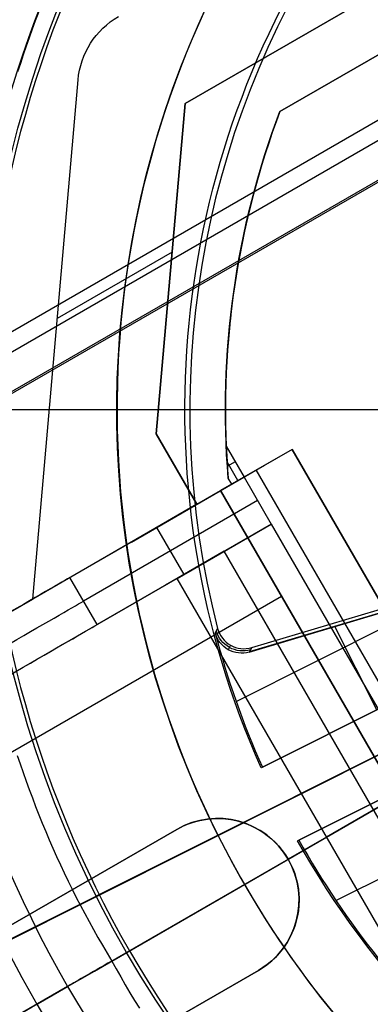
# Model space of a CAD drawing. Extents: x 16051 to 17254, y -2088 to -1046.
# Tile 17 of 62: x 16613 to 16626, y -1727 to -1691. Entities that reach past the tile are written whole.
import ezdxf

# ---------------------------------------------------------------- set-up
doc = ezdxf.new("R2010")
doc.units = 0
doc.layers.get('0').update_dxf_attribs({"linetype": 'CONTINUOUS'})
doc.layers.add('COLOR', color=7, linetype='CONTINUOUS')
doc.layers.add('LUZ', color=7, linetype='CONTINUOUS')

msp = doc.modelspace()

# ---------------------------------------------------------------- linework, layer by layer
for p, q in [((16673.91264503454, -1667.320292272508, 105.1250029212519), (16608.18540691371, -1705.267930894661, 105.1250029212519)), ((16671.34880936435, -1669.549117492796, 51.12500292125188), (16611.39754401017, -1704.161996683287, 51.12500292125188)), ((16672.00356566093, -1670.626914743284, 199.6250029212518), (16612.00356566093, -1705.267930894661, 199.6250029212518)), ((16671.94078467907, -1670.735654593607, 200.6250029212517), (16612.12912762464, -1705.267930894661, 200.6250029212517)), ((16619.51799407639, -1694.001270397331, 258.0844421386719), (16658.48913724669, -1671.501270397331, 258.0844421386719)), ((16658.48913724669, -1671.501270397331, 261.0844421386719), (16619.51799407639, -1694.001270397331, 261.0844421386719)), ((16658.48913724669, -1671.50127039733, 259.5844421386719), (16619.51799407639, -1694.001270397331, 259.5844421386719)), ((16617.47128935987, -1725.205149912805, 200.6250029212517), (16686.53584196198, -1685.330711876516, 200.6250029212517)), ((16628.31222271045, -1691.233321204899, 212.0844421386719), (16623.01092019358, -1694.294029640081, 212.0844421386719)), ((16623.01092019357, -1694.294029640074, 218.0844421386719), (16628.31222271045, -1691.233321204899, 218.0844421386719)), ((16623.01092019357, -1694.294029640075, 215.0844421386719), (16628.31222271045, -1691.233321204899, 215.0844421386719)), ((16625.66157145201, -1692.763675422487, 218.0844421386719), (16625.66157145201, -1692.763675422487, 212.0844421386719)), ((16613.90868799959, -1712.250911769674, 261.0844421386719), (16615.57847265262, -1693.134521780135, 261.0844421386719)), ((16613.90868799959, -1712.250911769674, 258.0844421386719), (16615.57847265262, -1693.134521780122, 258.0844421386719)), ((16613.90868799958, -1712.250911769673, 259.5844421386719), (16615.57847265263, -1693.134521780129, 259.5844421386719)), ((16615.57847265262, -1693.134521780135, 261.0844421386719), (16615.57847265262, -1693.134521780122, 258.0844421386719)), ((16618.4558162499, -1706.161524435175, 258.0844421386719), (16619.51799407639, -1694.001270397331, 258.0844421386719)), ((16619.51799407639, -1694.001270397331, 261.0844421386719), (16618.4558162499, -1706.161524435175, 261.0844421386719)), ((16618.4558162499, -1706.161524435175, 259.5844421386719), (16619.51799407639, -1694.00127039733, 259.5844421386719)), ((16619.51799407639, -1694.001270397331, 261.0844421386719), (16619.51799407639, -1694.001270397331, 258.0844421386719)), ((16623.01092019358, -1694.294029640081, 212.0844421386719), (16623.01092019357, -1694.294029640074, 218.0844421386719)), ((16619.04001405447, -1699.473384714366, 258.0844421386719), (16614.8115391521, -1701.91469583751, 258.0844421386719)), ((16618.98690516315, -1700.081397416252, 261.0844421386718), (16618.98690516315, -1700.081397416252, 258.0844421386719)), ((16614.74358032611, -1702.692716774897, 258.0844421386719), (16614.74358032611, -1702.692716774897, 261.0844421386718)), ((16618.4558162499, -1706.161524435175, 261.0844421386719), (16618.4558162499, -1706.161524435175, 258.0844421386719)), ((16619.95581624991, -1708.759600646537, 258.0844421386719), (16618.4558162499, -1706.161524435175, 258.0844421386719)), ((16618.4558162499, -1706.161524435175, 261.0844421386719), (16619.9558162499, -1708.759600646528, 261.0844421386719)), ((16619.9558162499, -1708.759600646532, 259.5844421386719), (16618.4558162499, -1706.161524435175, 259.5844421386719)), ((16623.45757114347, -1706.737861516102, 223.0844421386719), (16620.82184165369, -1708.259600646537, 258.0844421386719)), ((16621.03332304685, -1706.625897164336, 212.0844421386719), (16621.68786705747, -1707.759600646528, 212.0844421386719)), ((16623.45757114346, -1706.737861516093, 218.0844421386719), (16621.23602771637, -1708.020470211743, 218.0844421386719)), ((16636.45757114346, -1729.254522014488, 218.0844421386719), (16623.45757114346, -1706.737861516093, 218.0844421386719)), ((16623.45757114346, -1706.737861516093, 218.0844421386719), (16623.45757114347, -1706.737861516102, 223.0844421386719)), ((16623.45757114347, -1706.737861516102, 223.0844421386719), (16636.45757114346, -1729.254522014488, 223.0844421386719)), ((16636.45757114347, -1729.254522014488, 220.5844421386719), (16623.45757114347, -1706.737861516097, 220.5844421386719)), ((16621.46194738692, -1707.890035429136, 215.0844421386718), (16621.06386574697, -1707.200537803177, 215.0844421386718)), ((16621.36059505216, -1707.192748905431, 212.084442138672), (16621.07411388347, -1707.358148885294, 215.8886416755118)), ((16617.54460864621, -1710.151712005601, 236.5844421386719), (16622.44093262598, -1707.32481803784, 236.5844421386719)), ((16619.2058162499, -1707.460562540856, 261.0844421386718), (16619.2058162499, -1707.460562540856, 258.0844421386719)), ((16635.13970639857, -1730.015391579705, 240.584442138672), (16622.13970639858, -1707.498731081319, 240.584442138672)), ((16615.27570201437, -1711.461665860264, 250.0009870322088), (16621.68786705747, -1707.759600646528, 212.0844421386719)), ((16621.23602771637, -1708.020470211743, 218.0844421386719), (16621.10688492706, -1707.796788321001, 218.0844420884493)), ((16621.68786705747, -1707.759600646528, 212.0844421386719), (16621.23602771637, -1708.020470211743, 218.0844421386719)), ((16621.68786705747, -1707.759600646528, 212.0844421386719), (16622.68786705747, -1709.491651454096, 212.0844421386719)), ((16619.9558162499, -1708.759600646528, 261.0844421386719), (16620.82184165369, -1708.259600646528, 261.0844421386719)), ((16620.82184165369, -1708.259600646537, 258.0844421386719), (16633.82184165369, -1730.776261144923, 258.0844421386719)), ((16620.82184165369, -1708.259600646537, 258.0844421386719), (16620.82184165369, -1708.259600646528, 261.0844421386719)), ((16620.82184165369, -1708.259600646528, 261.0844421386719), (16633.82184165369, -1730.776261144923, 261.0844421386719)), ((16633.82184165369, -1730.776261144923, 259.5844421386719), (16620.82184165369, -1708.259600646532, 259.5844421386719)), ((16622.18786705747, -1708.62562605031, 212.0844421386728), (16615.77570201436, -1712.327691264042, 250.0009870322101)), ((16619.95581624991, -1708.759600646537, 258.0844421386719), (16613.90868799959, -1712.250911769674, 258.0844421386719)), ((16619.9558162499, -1708.759600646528, 261.0844421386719), (16619.95581624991, -1708.759600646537, 258.0844421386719)), ((16622.68786705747, -1709.491651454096, 212.0844421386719), (16616.27570201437, -1713.193716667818, 250.0009870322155)), ((16619.48178453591, -1711.342684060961, 231.0427145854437), (16618.48178453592, -1709.610633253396, 231.0427145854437)), ((16619.22376544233, -1711.491651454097, 258.0844421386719), (16622.68786705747, -1709.491651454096, 212.0844421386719)), ((16622.68786705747, -1709.491651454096, 212.0844421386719), (16633.68786705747, -1728.544210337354, 212.0844421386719)), ((16620.9558162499, -1710.491651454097, 235.0844421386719), (16618.79827752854, -1711.737307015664, 235.0844421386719)), ((16631.9558162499, -1729.544210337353, 235.0844421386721), (16620.9558162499, -1710.491651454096, 235.0844421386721)), ((16619.22376544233, -1711.491651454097, 258.0844421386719), (16607.7759877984, -1718.101028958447, 258.0844421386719)), ((16616.27570201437, -1713.193716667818, 250.0009870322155), (16615.27570201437, -1711.461665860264, 250.0009870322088)), ((16630.22376544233, -1730.544210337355, 258.0844421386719), (16619.22376544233, -1711.491651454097, 258.0844421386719)), ((16617.36254950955, -1725.267930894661, 199.6250029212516), (16640.53223728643, -1711.89090541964, 199.6250029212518)), ((16623.07184165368, -1712.156714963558, 261.0844421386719), (16597.95710494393, -1726.656714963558, 261.0844421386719)), ((16598.30518115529, -1721.259600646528, 261.0844421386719), (16613.90868799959, -1712.250911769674, 261.0844421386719)), ((16613.90868799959, -1712.250911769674, 261.0844421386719), (16613.90868799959, -1712.250911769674, 258.0844421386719)), ((16615.23192742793, -1713.796340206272, 258.0844421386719), (16615.23192742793, -1713.796340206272, 253.1715453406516)), ((16614.05592703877, -1727.177010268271, 105.1250029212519), (16636.31226279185, -1714.32730883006, 105.1250029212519)), ((16616.81833267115, -1725.58213463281, 51.12500292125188), (16636.29565632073, -1714.336896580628, 51.12500292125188)), ((16628.18786705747, -1719.017930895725, 212.0844421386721), (16624.72376544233, -1721.017930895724, 258.0844421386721)), ((16619.2147502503, -1720.734460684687, 261.0844421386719), (16608.8224454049, -1726.734460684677, 261.0844421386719)), ((16608.8224454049, -1726.734460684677, 258.0844421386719), (16619.2147502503, -1720.734460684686, 258.0844421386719)), ((16619.21475025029, -1720.734460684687, 259.5844421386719), (16608.8224454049, -1726.734460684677, 259.5844421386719)), ((16619.2147502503, -1720.734460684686, 258.0844421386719), (16619.2147502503, -1720.734460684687, 261.0844421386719)), ((16624.72376544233, -1721.017930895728, 258.0844421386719), (16623.31282646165, -1721.832536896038, 258.0844421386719)), ((16623.31282646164, -1721.83253689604, 261.0844421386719), (16623.31282646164, -1721.83253689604, 258.0844421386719)), ((16614.01859782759, -1723.734460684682, 261.0844421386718), (16614.01859782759, -1723.734460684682, 258.0844421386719)), ((16611.8224454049, -1731.930613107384, 261.0844421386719), (16622.2147502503, -1725.930613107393, 261.0844421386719)), ((16622.2147502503, -1725.930613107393, 258.0844421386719), (16611.8224454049, -1731.930613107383, 258.0844421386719)), ((16611.8224454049, -1731.930613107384, 259.5844421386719), (16622.21475025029, -1725.930613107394, 259.5844421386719)), ((16622.2147502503, -1725.930613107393, 261.0844421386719), (16622.2147502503, -1725.930613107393, 258.0844421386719)), ((16615.19241998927, -1726.520855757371, 52.53957701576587), (16612.89228913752, -1727.848836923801, 60.71378856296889))]:
    msp.add_line(p, q)
for points in [[(16614.1186787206, -1690.646445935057), (16614.00144593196, -1690.957162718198), (16613.88672222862, -1691.268837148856), (16613.77451099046, -1691.581447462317), (16613.66481559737, -1691.894971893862), (16613.55763942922, -1692.209388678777), (16613.4529858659, -1692.524676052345), (16613.35085828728, -1692.840812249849)], [(16613.33984436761, -1718.011185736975), (16613.44515700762, -1718.326473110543), (16613.5532626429, -1718.640889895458), (16613.66416465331, -1718.954414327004), (16613.77786641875, -1719.267024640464), (16613.89437131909, -1719.578699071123), (16614.01368273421, -1719.889415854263), (16614.135804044, -1720.19915322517), (16614.26073862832, -1720.507889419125), (16614.38848986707, -1720.815602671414), (16614.51906114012, -1721.122271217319), (16614.65245582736, -1721.427873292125), (16614.78867730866, -1721.732387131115), (16614.92772896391, -1722.035790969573), (16615.06961417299, -1722.338063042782), (16615.21433631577, -1722.639181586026), (16615.36189877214, -1722.939124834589), (16615.51230492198, -1723.237871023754), (16615.66555814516, -1723.535398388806), (16615.82166182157, -1723.831685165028), (16615.98061933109, -1724.126709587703), (16616.1424340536, -1724.420449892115), (16616.30710936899, -1724.712884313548), (16616.47464865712, -1725.003991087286), (16616.64505529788, -1725.293748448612), (16616.81833267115, -1725.58213463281)], [(16616.81833267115, -1725.58213463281), (16616.98144374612, -1725.876390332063), (16617.14717766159, -1726.168845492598), (16617.31551387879, -1726.459492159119), (16617.486431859, -1726.748322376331), (16617.65991106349, -1727.035328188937), (16617.8359309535, -1727.320501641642)]]:
    msp.add_lwpolyline(points)
at = {"extrusion": (0, 0, -1)}
for centre, radius, start, end in [((-16652.00356566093, -1705.267930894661, -89.37470231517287), 70.9424557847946, 329.9999999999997, 149.9999999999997), ((-16652.00356566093, -1705.267930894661, -46.50000292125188), 70.9424557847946, 329.9999999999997, 149.9999999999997), ((-16652.00356566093, -1705.267930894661, -259.6250029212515), 65.00000000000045, 330.0000000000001, 149.9999999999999), ((-16652.00356566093, -1705.267930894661, -259.6250029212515), 64, 329.9999999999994, 149.9999999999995), ((-16652.00356566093, -1705.267930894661, -88.12500292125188), 52.0912327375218, 329.9999999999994, 149.9999999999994), ((-16652.00356566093, -1705.267930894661, -62.12500292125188), 47.0345567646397, 330.0000000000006, 150.0000000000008), ((-16652.00356566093, -1705.267930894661, -199.6250029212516), 39.9999999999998, 330.0000000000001, 150.0000000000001), ((-16652.00356566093, -1705.267930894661, -89.37470231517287), 70.94245578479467, 149.9999999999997, 329.9999999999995), ((-16652.00356566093, -1705.267930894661, -46.50000292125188), 70.94245578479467, 149.9999999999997, 329.9999999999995), ((-16652.00356566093, -1705.267930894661, -259.6250029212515), 65.00000000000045, 150.0000000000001, 329.9999999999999), ((-16652.00356566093, -1705.267930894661, -259.6250029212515), 64, 149.9999999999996, 329.9999999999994), ((-16652.00356566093, -1705.267930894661, -88.12500292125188), 52.09123273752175, 149.9999999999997, 329.9999999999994), ((-16652.00356566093, -1705.267930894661, -62.12500292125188), 47.0345567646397, 150.0000000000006, 330.0000000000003), ((-16652.00356566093, -1705.267930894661, -199.6250029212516), 39.9999999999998, 150.0000000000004, 330.0000000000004), ((-16618.56709313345, -1693.395572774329, -261.0844421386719), 2.999999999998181, 4.992020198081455, 59.99999999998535), ((-16618.56709313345, -1693.395572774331, -258.0844421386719), 2.999999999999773, 4.992020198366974, 59.99999999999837), ((-16618.56709313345, -1693.395572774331, -259.5844421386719), 3.000000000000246, 4.992020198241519, 60.00000000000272), ((-16652.00356566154, -1705.267930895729, -218.0844421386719), 25.00000000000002, 243.4398127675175, 27.31636115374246), ((-16652.00356570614, -1705.26793091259, -218.0844416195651), 31.00000004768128, 355.320837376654, 20.73197399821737), ((-16620.71475025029, -1723.33253689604, -259.5844421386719), 2.99999999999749, 59.99999999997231, 239.9999999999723), ((-16620.7147502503, -1723.33253689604, -261.0844421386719), 2.99999999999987, 59.99999999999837, 239.9999999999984)]:
    msp.add_arc(centre, radius, start, end, dxfattribs=at)
for centre, radius, start, end in [((16652.00356566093, -1705.267930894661, 89.37470231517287), 73.2424557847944, 30.0000000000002, 210.0000000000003), ((16652.00356566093, -1705.267930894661, 68.68735261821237), 73.24245578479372, 91.17126672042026, 191.5820307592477), ((16652.00356566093, -1705.267930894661, 46.50000292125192), 71.7424557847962, 52.49999999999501, 187.5000000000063), ((16652.00356570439, -1705.267930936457, 88.63012703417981), 71.44457953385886, 30.0000000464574, 209.9999999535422), ((16652.00356566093, -1705.267930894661, 89.05580518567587), 71.21139006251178, 29.99999999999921, 209.9999999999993), ((16652.00356566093, -1705.267930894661, 67.93735261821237), 70.94245578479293, 93.83645893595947, 193.7167436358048), ((16652.00356566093, -1705.267930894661, 245.6831232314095), 64.99999999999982, 29.99999999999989, 209.9999999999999), ((16652.00356566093, -1705.267930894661, 245.6831232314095), 63.99999999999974, 30.00000000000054, 210.0000000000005), ((16652.00356566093, -1705.267930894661, 211.3914713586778), 58.01326896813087, 30.00000000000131, 209.9999999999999), ((16652.00356566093, -1705.267930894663, 212.0545527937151), 57.26209357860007, 30.000000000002, 209.9999999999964), ((16652.00356566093, -1705.267930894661, 67.12500292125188), 53.58193971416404, 30.00000000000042, 210.0000000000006), ((16652.00356566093, -1705.267930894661, 65.62055118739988), 53.58193971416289, 29.99999999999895, 209.9999999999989), ((16652.00356566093, -1705.267930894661, 67.12500292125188), 52.09123273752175, 30.00000000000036, 210.0000000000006), ((16652.00356566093, -1705.267930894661, 77.62500292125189), 52.09123273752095, 29.99999999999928, 209.9999999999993), ((16652.00356566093, -1705.267930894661, 105.1250029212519), 43.8181587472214, 29.99999999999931, 209.9999999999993), ((16652.00356566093, -1705.267930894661, 52.53957701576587), 42.50584972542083, 29.99999999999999, 210.0000000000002), ((16652.00356566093, -1705.267930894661, 200.6250029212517), 39.87443803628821, 29.99999999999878, 209.999999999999), ((16652.00356566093, -1705.267930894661, 89.37470231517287), 73.2424557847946, 210.0000000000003, 30.00000000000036), ((16652.00356564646, -1705.267930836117, 88.63012703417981), 71.4445795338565, 210.0000000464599, 29.99999995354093), ((16652.00356566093, -1705.267930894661, 89.05580518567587), 71.21139006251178, 209.9999999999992, 29.99999999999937), ((16652.00356566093, -1705.267930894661, 245.6831232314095), 65.00000000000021, 209.9999999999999, 29.99999999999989), ((16652.00356566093, -1705.267930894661, 245.6831232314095), 64.00000000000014, 210.0000000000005, 30.00000000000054), ((16652.00356566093, -1705.267930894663, 211.3914713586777), 58.01326896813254, 209.999999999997, 30.00000000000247), ((16652.00356566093, -1705.267930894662, 212.0545527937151), 57.26209357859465, 209.9999999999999, 30.00000000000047), ((16652.00356566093, -1705.267930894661, 67.12500292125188), 53.5819397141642, 210.0000000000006, 30.00000000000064), ((16652.00356566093, -1705.267930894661, 65.62055118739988), 53.5819397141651, 210.0000000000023, 30.00000000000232), ((16652.00356566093, -1705.267930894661, 67.12500292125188), 52.0912327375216, 210.0000000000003, 30.00000000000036), ((16652.00356566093, -1705.267930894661, 77.62500292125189), 52.09123273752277, 210.0000000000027, 30.00000000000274), ((16652.00356566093, -1705.267930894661, 105.1250029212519), 43.8181587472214, 209.9999999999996, 29.99999999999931), ((16652.00356566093, -1705.267930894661, 52.53957701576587), 42.50584972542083, 210, 30.00000000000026), ((16652.00356566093, -1705.267930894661, 51.125002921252), 40.62840747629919, 149.9999999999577, 180.0000000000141), ((16652.00356566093, -1705.267930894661, 200.6250029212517), 39.8744380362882, 209.999999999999, 29.99999999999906), ((16652.00356566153, -1705.267930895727, 212.0844421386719), 30.99999999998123, 159.2680260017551, 182.5106658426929), ((16652.00356566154, -1705.267930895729, 215.0844421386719), 31.00000000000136, 159.2680260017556, 183.5742215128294), ((16620.7147502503, -1723.33253689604, 258.0844421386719), 3.000000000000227, 299.9999999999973, 119.9999999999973)]:
    msp.add_arc(centre, radius, start, end)
at = {"extrusion": (0.8627696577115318, 0.498120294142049, 0.08662961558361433)}
msp.add_arc((-10163.22404468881, -1024.035379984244, 13508.39103074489), 379.8658415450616, 9.436006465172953, 10.35814419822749, dxfattribs=at)
at = {"extrusion": (0.1124756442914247, -0.1948133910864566, 0.9743700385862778)}
msp.add_arc((13568.79471238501, -9536.965701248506, 2269.022187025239), 56.00000007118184, 154.6725833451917, 205.4263646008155, dxfattribs=at)
at = {"extrusion": (-0.112475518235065, 0.1948133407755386, -0.974370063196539)}
msp.add_arc((-13568.79837357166, -9536.96101192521, -2269.934135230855), 56.00000007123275, 334.573587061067, 25.32742621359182, dxfattribs=at)
at = {"extrusion": (0.5000000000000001, -0.8660254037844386, 4.547473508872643e-14)}
msp.add_arc((13523.70539131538, 248.0844421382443, 9789.80713124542), 9.999999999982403, 11.04935407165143, 90, dxfattribs=at)
at = {"extrusion": (-0.499999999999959, 0.8660254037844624, 0)}
msp.add_arc((-13523.70539131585, 248.0844421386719, -9790.807131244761), 10, 89.99999999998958, 168.9506459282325, dxfattribs=at)
at = {"extrusion": (-0.5000000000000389, 0.8660254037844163, -8.715250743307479e-15)}
msp.add_arc((-13523.70539131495, 248.0844421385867, -9791.807131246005), 9.999999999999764, 90, 168.9506459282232, dxfattribs=at)
at = {"extrusion": (0.5000000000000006, -0.8660254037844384, 3.632277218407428e-16)}
msp.add_arc((13536.55320455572, 231.7412435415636, 9802.807131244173), 33.12905823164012, 179.9999999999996, 255.7959760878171, dxfattribs=at)
at = {"extrusion": (0.4999999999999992, -0.8660254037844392, -7.771561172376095e-16)}
msp.add_arc((13536.55320455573, 231.7412435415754, 9802.807131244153), 32.12905823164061, 180.0000000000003, 255.5754665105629, dxfattribs=at)
at = {"extrusion": (-0.5000000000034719, 0.8660254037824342, -6.115612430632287e-12)}
msp.add_arc((-13527.79573876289, 53.0781734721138, -9802.807131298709), 1.953170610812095, 269.999998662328, 343.9929891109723, dxfattribs=at)
at = {"layer": 'COLOR'}
for p, q in [((16579.00356599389, -1705.267947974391, 43.50000292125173), (16725.00357959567, -1705.267947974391, 43.50000292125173)), ((16631.15442904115, -1711.431383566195, 35.43574468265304), (16621.88136419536, -1714.199051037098, 35.43574468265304)), ((16621.97065411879, -1714.040595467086, 28.20000054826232), (16631.11896631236, -1711.310162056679, 28.2000005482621)), ((16621.39859464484, -1716.019755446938, 35.60000054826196), (16629.62165158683, -1711.898647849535, 35.60000054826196)), ((16621.8793372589, -1714.202648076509, 35.60000054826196), (16629.61980260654, -1711.892404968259, 35.60000054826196)), ((16620.71651182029, -1713.332119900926, 28.20000054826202), (16620.62626834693, -1713.498299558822, 35.60000054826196)), ((16626.57490323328, -1716.334089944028, 35.60000054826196), (16625.03471970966, -1713.260882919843, 35.60000054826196)), ((16621.19294681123, -1713.953103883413, 28.20000054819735), (16621.10348767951, -1714.11620272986, 35.60000054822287)), ((16621.97065411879, -1714.040595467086, 28.20000054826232), (16621.8793372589, -1714.202648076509, 35.60000054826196)), ((16630.55237759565, -1714.340719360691, 38.60000054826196), (16622.31523597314, -1718.468885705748, 38.60000054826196)), ((16622.33866851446, -1718.457142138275, 37.10000054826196), (16630.52892159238, -1714.352474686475, 37.10000054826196)), ((16622.36210101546, -1718.445398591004, 35.60000054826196), (16630.50546548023, -1714.364230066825, 35.60000054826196)), ((16598.8180666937, -1731.922675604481, 28.2000005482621), (16632.56695273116, -1715.008918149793, 28.2000005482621)), ((16620.7213172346, -1720.945535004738, 38.60000054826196), (16631.18123688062, -1715.703390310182, 38.60000054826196)), ((16623.65937563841, -1721.150916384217, 38.60000054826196), (16631.89651726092, -1717.022750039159, 38.60000054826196)), ((16623.68280817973, -1721.139172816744, 37.10000054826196), (16631.87306120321, -1717.034505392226, 37.10000054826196)), ((16631.8496051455, -1717.046260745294, 35.60000054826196), (16623.70624068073, -1721.127429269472, 35.60000054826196)), ((16622.36210101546, -1718.445398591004, 35.60000054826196), (16622.31523597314, -1718.468885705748, 38.60000054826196)), ((16625.07279637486, -1723.351078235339, 35.60000054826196), (16633.29585331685, -1719.229970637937, 35.60000054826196)), ((16586.74082142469, -1737.975348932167, 30.30000054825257), (16620.72130993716, -1720.945520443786, 30.30000054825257)), ((16620.7213172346, -1720.945535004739, 30.300000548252), (16620.7213172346, -1720.945535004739, 38.60000054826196)), ((16623.65937563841, -1721.150916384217, 38.60000054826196), (16623.70624068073, -1721.127429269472, 35.60000054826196))]:
    msp.add_line(p, q, dxfattribs=at)
at = {"layer": 'COLOR', "extrusion": (0, 0, -1)}
for centre, radius, start, end in [((-16652.00357279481, -1705.267947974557, 10.54089386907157), 152.392098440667, 333.3815781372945, 153.3815781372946), ((-16652.00357279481, -1705.267947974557, -18.68835025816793), 83.81579491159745, 333.3815781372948, 153.3815781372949), ((-16652.00357279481, -1705.267947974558, -33.3991820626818), 73.00000000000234, 63.38157813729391, 243.3815781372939), ((-16652.00357279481, -1705.267947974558, -43.50000292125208), 75.00000000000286, 63.38157813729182, 243.3815781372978), ((-16652.00357279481, -1705.267947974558, -32.97295255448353), 75.00000000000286, 63.38157813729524, 243.3815781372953), ((-16652.00357279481, -1705.267947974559, -43.50000292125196), 73.00000000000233, 63.3815781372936, 243.3815781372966), ((-16652.00357279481, -1705.267947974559, -43.50000292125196), 73.00000000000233, 63.3815781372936, 243.3815781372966), ((-16652.00357279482, -1705.267947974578, -26.2000005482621), 61.09154780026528, 333.3815781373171, 153.3815781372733), ((-16652.00357279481, -1705.267947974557, 10.54089386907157), 152.3920984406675, 153.3815781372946, 333.3815781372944), ((-16652.01167515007, -1705.263905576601, -28.2000005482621), 59.50000000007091, 333.3815781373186, 153.3815781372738), ((-16652.01167515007, -1705.263905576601, -26.2000005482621), 59.50000000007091, 333.3815781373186, 153.3815781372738), ((-16652.01167515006, -1705.263905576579, -27.2000005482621), 59.5000000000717, 333.3815781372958, 153.3815781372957), ((-16652.00357279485, -1705.267947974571, -22.44590218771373), 75.0000000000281, 333.3815781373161, 63.38157813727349), ((-16652.00357279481, -1705.267947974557, -43.50000292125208), 75.0000000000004, 243.3815781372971, 63.38157813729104), ((-16652.00357279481, -1705.267947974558, -32.97295255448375), 74.99999999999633, 243.3815781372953, 63.38157813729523), ((-16652.00357279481, -1705.267947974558, -33.39918206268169), 72.99999999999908, 243.3815781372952, 63.38157813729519), ((-16652.0035727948, -1705.267947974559, -43.50000292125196), 73.00000000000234, 243.3815781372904, 63.38157813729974), ((-16652.0035727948, -1705.267947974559, -43.50000292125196), 73.00000000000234, 243.3815781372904, 63.38157813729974), ((-16652.01167515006, -1705.263905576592, -38.60000054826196), 35.0000000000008, 333.3815781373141, 153.3815781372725), ((-16652.00357279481, -1705.267947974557, -18.68835025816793), 83.81579491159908, 153.3815781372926, 333.3815781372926), ((-16652.01167515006, -1705.263905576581, -38.60000054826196), 32.50000000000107, 336.0269384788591, 90.73621779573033), ((-16652.00357279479, -1705.267947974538, -26.2000005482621), 61.09154780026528, 153.381578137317, 333.3815781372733), ((-16652.01167515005, -1705.263905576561, -28.2000005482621), 59.50000000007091, 153.3815781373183, 333.3815781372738), ((-16652.01167515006, -1705.263905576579, -27.2000005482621), 59.50000000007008, 153.3815781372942, 333.3815781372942), ((-16621.59333729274, -1713.244647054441, -35.60000054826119), 0.9997809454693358, 253.3776224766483, 345.3029536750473), ((-16652.01167515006, -1705.263905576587, -38.60000054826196), 32.49999999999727, 216.0269384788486, 330.7362177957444)]:
    msp.add_arc(centre, radius, start, end, dxfattribs=at)
at = {"layer": 'COLOR'}
for centre, radius, start, end in [((16652.00357279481, -1705.267947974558, -35.79999945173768), 153, 26.61842186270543, 206.618421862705), ((16652.00357279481, -1705.267947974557, -11.46081713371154), 152.9999999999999, 26.61842186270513, 206.6184218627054), ((16652.00357279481, -1705.267947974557, -23.63040829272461), 153.0000000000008, 26.61842186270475, 206.6184218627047), ((16652.00357279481, -1705.267947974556, -10.90949982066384), 152.834295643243, 26.61842186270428, 206.6184218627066), ((16652.00357279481, -1705.267947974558, -35.79999945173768), 150, 26.61842186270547, 206.618421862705), ((16652.00357279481, -1705.267947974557, -11.46081713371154), 153, 206.6184218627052, 26.6184218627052), ((16652.00357279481, -1705.267947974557, -35.79999945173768), 153, 206.6184218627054, 26.61842186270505), ((16652.00357279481, -1705.267947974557, -23.63040829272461), 153.0000000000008, 206.618421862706, 26.61842186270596), ((16652.00357279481, -1705.267947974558, -10.90949982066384), 152.8342956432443, 206.6184218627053, 26.61842186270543), ((16652.00357279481, -1705.267947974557, -35.79999945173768), 150, 206.6184218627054, 26.61842186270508), ((16652.01167515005, -1705.263905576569, 30.300000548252), 34.99999999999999, 26.61842186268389, 206.6184218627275), ((16652.01167515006, -1705.263905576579, 34.45000054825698), 35.0000000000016, 26.61842186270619, 206.6184218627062), ((16652.01167515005, -1705.263905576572, 28.20000054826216), 32.31846732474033, 98.78020844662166, 194.4566352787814), ((16652.01167515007, -1705.263905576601, 26.2000005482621), 59.50000000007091, 206.6184218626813, 26.61842186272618), ((16652.01167515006, -1705.263905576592, 30.300000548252), 35.0000000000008, 206.6184218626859, 26.6184218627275), ((16652.01167515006, -1705.263905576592, 38.60000054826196), 35.0000000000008, 206.6184218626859, 26.6184218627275), ((16652.01167515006, -1705.263905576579, 34.45000054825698), 34.99999999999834, 206.6184218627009, 26.61842186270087), ((16621.68465352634, -1713.082595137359, 28.20000054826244), 0.9997804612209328, 194.4526338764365, 286.6224232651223), ((16652.01167515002, -1705.263905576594, 35.60000054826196), 32.447634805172, 194.7010019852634, 203.9687892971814), ((16652.01167515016, -1705.263905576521, 35.60000054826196), 32.44763480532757, 209.2680544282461, 218.5358417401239)]:
    msp.add_arc(centre, radius, start, end, dxfattribs=at)
at = {"layer": 'COLOR', "extrusion": (0.01233616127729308, 0.02189209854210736, -0.9996842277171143)}
msp.add_arc((-15321.86169525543, 6666.107380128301, 135.6311984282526), 0.9999999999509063, 223.9853423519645, 316.010567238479, dxfattribs=at)
at = {"layer": 'LUZ'}
for p, q in [((16518.11145596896, -1772.446374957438, -31.04999945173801), (16785.89568962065, -1638.089520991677, -31.04999945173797)), ((16785.89568962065, -1638.089520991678, -32.54999945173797), (16518.11145596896, -1772.446374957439, -32.549999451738))]:
    msp.add_line(p, q, dxfattribs=at)

doc.saveas('drawing.dxf')
